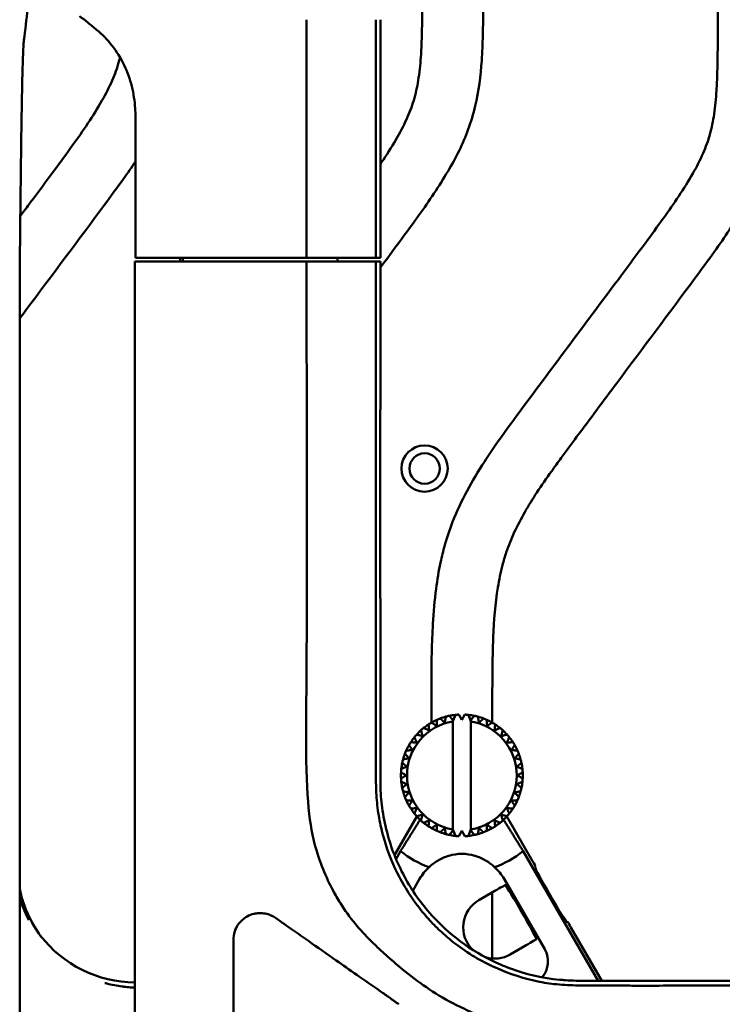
# Model space of a CAD drawing. Header units: millimetres. Extents: x 0 to 4686, y -120 to 1682.
# Tile 105 of 256: x 244 to 302, y 1247 to 1328. Entities that reach past the tile are written whole.
import ezdxf

# ---------------------------------------------------------------- set-up
doc = ezdxf.new("R2010")
doc.units = ezdxf.units.MM
doc.header["$LTSCALE"] = 2
doc.layers.add('Sichtbar (ISO)', color=7, linetype='Continuous', lineweight=50)

msp = doc.modelspace()

# ---------------------------------------------------------------- linework, layer by layer
at = {"layer": 'Sichtbar (ISO)'}
for p, q in [((301.4212, 1395.7721), (301.4212, 1327.9221)), ((267.6806, 1308.6472), (267.6806, 1328.1986)), ((273.3627, 1308.6472), (273.3627, 1328.1986)), ((273.736, 1328.1987), (273.736, 1308.6471)), ((253.6312, 1308.6471), (253.6312, 1320.2408)), ((253.5872, 1308.3471), (253.5862, 1308.3471)), ((253.5862, 1308.3471), (253.5862, 1164.9471)), ((254.1045, 1308.3471), (253.5872, 1308.3471)), ((253.6312, 1308.6471), (254.0204, 1308.6471)), ((255.7179, 1308.6471), (254.0204, 1308.6471)), ((254.1045, 1308.3471), (255.7857, 1308.3471)), ((267.6806, 1308.6472), (255.7179, 1308.6472)), ((255.7179, 1308.6471), (256.6322, 1308.6471)), ((256.793, 1308.6471), (256.6322, 1308.6471)), ((256.793, 1308.6471), (257.2932, 1308.6471)), ((257.2932, 1308.6471), (257.2932, 1308.3471)), ((257.5112, 1308.6471), (257.2932, 1308.6471)), ((257.5112, 1308.3471), (257.5112, 1308.6471)), ((273.3627, 1308.3471), (267.6783, 1308.3471)), ((267.6806, 1308.6472), (273.3627, 1308.6472)), ((270.214, 1308.6471), (269.9632, 1308.6471)), ((270.214, 1308.6471), (270.214, 1308.3471)), ((270.804, 1308.6471), (270.7146, 1308.6471)), ((273.3627, 1308.6471), (272.4799, 1308.6471)), ((273.3627, 1308.6472), (273.736, 1308.6471)), ((273.7361, 1308.3471), (273.3627, 1308.3471)), ((244.133, 1168.873), (244.133, 1304.4212)), ((277.9212, 1271.7598), (277.9212, 1270.4772)), ((279.1159, 1270.9737), (279.1159, 1270.9737)), ((279.7078, 1270.6517), (279.887, 1271.1185)), ((279.887, 1271.1185), (279.887, 1271.1185)), ((280.1713, 1271.1408), (280.4213, 1270.7078)), ((280.4213, 1270.7078), (280.6713, 1271.1408)), ((280.6713, 1271.1408), (280.6712, 1271.1409)), ((280.9556, 1271.1185), (281.1347, 1270.6517)), ((281.4494, 1271.0403), (281.4494, 1271.0403)), ((282.9212, 1270.4773), (282.9212, 1271.7598)), ((277.6883, 1270.3341), (277.6882, 1270.3341)), ((278.3769, 1270.7101), (278.3769, 1270.7101)), ((279.6713, 1270.6968), (279.7078, 1270.6517)), ((279.6713, 1261.71), (279.6713, 1270.5842)), ((281.1347, 1270.6517), (281.1713, 1270.6968)), ((281.1713, 1270.6968), (281.1713, 1261.5974)), ((281.1713, 1270.6968), (281.1713, 1270.6968)), ((281.1713, 1261.71), (281.1713, 1270.5842)), ((282.2022, 1270.8192), (282.2022, 1270.8192)), ((282.9112, 1270.4831), (282.9111, 1270.4831)), ((277.067, 1269.855), (277.0669, 1269.855)), ((283.5588, 1270.0402), (283.5587, 1270.0402)), ((284.1292, 1269.5014), (284.1291, 1269.5014)), ((276.0853, 1268.637), (276.0853, 1268.637)), ((276.5282, 1269.2846), (276.5282, 1269.2846)), ((284.6083, 1268.8801), (284.6082, 1268.8801)), ((275.7492, 1267.928), (275.7492, 1267.928)), ((275.5281, 1267.1752), (275.5281, 1267.1752)), ((275.5947, 1267.4525), (275.5947, 1267.4525)), ((276.0837, 1267.5564), (276.0838, 1267.5564)), ((275.4276, 1266.3971), (275.4275, 1266.3971)), ((275.4499, 1266.6814), (275.4499, 1266.6814)), ((275.8605, 1266.1471), (275.8606, 1266.1471)), ((275.9167, 1266.8606), (275.9167, 1266.8606)), ((275.4275, 1265.8971), (275.4276, 1265.8971)), ((275.4499, 1265.6128), (275.4499, 1265.6128)), ((275.9167, 1265.4336), (275.9167, 1265.4336)), ((275.5281, 1265.119), (275.5281, 1265.119)), ((275.5947, 1264.8417), (275.5947, 1264.8417)), ((276.0837, 1264.7378), (276.0838, 1264.7378)), ((275.7492, 1264.3662), (275.7492, 1264.3662)), ((276.0853, 1263.6572), (276.0853, 1263.6572)), ((276.5282, 1263.0096), (276.5282, 1263.0096)), ((276.7289, 1262.7756), (274.8923, 1259.5945)), ((277.0669, 1262.4392), (277.067, 1262.4392)), ((283.5587, 1262.254), (283.5588, 1262.254)), ((286.2328, 1259.105), (284.1136, 1262.7756)), ((284.1291, 1262.7928), (284.1292, 1262.7928)), ((277.6882, 1261.9601), (277.6883, 1261.9601)), ((278.3769, 1261.5841), (278.3769, 1261.5841)), ((279.1159, 1261.3205), (279.1159, 1261.3205)), ((279.7078, 1261.6425), (279.6713, 1261.5974)), ((279.887, 1261.1757), (279.7078, 1261.6425)), ((280.4213, 1261.5864), (280.1713, 1261.1534)), ((280.6713, 1261.1534), (280.4213, 1261.5864)), ((281.1347, 1261.6425), (280.9556, 1261.1757)), ((281.1713, 1261.5974), (281.1347, 1261.6425)), ((281.1713, 1261.5974), (281.1713, 1261.5974)), ((281.4494, 1261.2539), (281.4494, 1261.2539)), ((282.2022, 1261.475), (282.2022, 1261.475)), ((282.9111, 1261.8111), (282.9112, 1261.8111)), ((279.887, 1261.1757), (279.887, 1261.1757)), ((280.6712, 1261.1534), (280.6713, 1261.1534)), ((275.0169, 1259.2865), (275.3878, 1259.929)), ((285.4546, 1259.929), (291.6058, 1249.2749)), ((286.4681, 1258.6638), (286.4487, 1258.5914)), ((276.9571, 1257.6471), (276.3945, 1256.6726)), ((287.2231, 1251.866), (283.8853, 1257.6471)), ((283.129, 1256.6627), (281.8194, 1255.9066)), ((282.9212, 1251.1043), (282.9212, 1256.5427)), ((289.1084, 1254.0907), (289.0359, 1254.1101)), ((291.908, 1249.2753), (289.3728, 1253.6663)), ((261.6713, 1236.6471), (261.6713, 1252.6367)), ((284.3962, 1251.4434), (285.7058, 1252.1995)), ((291.8282, 1248.8897), (291.8291, 1248.8882)), ((291.8526, 1248.8881), (291.8535, 1248.8896))]:
    msp.add_line(p, q, dxfattribs=at)
for radius in [1.9, 1.25]:
    msp.add_circle((277.3662, 1291.3421), radius, dxfattribs=at)
for centre, radius, start, end in [((280.4212, 1266.1471), 5, 105.13402, 110.865985), ((280.4213, 1266.1471), 5, 101.865977, 105.134014), ((280.4212, 1266.1471), 5, 96.134019, 101.865984), ((280.4213, 1266.1471), 5, 92.865984, 96.134016), ((280.4213, 1266.1471), 5, 83.865984, 87.134016), ((280.4212, 1266.1471), 5, 78.134018, 83.865983), ((280.4213, 1266.1471), 5, 74.865978, 78.134012), ((280.4212, 1266.1471), 5, 69.134018, 74.865982), ((280.4213, 1266.1471), 4.5, 99.594068, 260.405932), ((280.4212, 1266.1471), 5, 123.134021, 128.865986), ((280.4213, 1266.1471), 5, 119.865978, 123.134014), ((280.4212, 1266.1471), 5, 114.13402, 119.865985), ((280.4213, 1266.1471), 5, 110.865978, 114.134014), ((280.4213, 1266.1471), 4.5, 279.594068, 80.405932), ((280.4213, 1266.1471), 5, 65.865978, 69.134014), ((280.4212, 1266.1471), 5, 60.134017, 65.86519), ((280.4213, 1266.1471), 5, 56.865978, 60.134014), ((280.4212, 1266.1471), 5, 51.134017, 56.865185), ((280.4213, 1266.1471), 5, 137.865978, 141.134014), ((280.4212, 1266.1471), 5, 132.134022, 137.865987), ((280.4213, 1266.1471), 5, 128.865978, 132.134014), ((280.4213, 1266.1471), 5, 47.865978, 51.134014), ((280.4212, 1266.1471), 5, 42.134017, 47.8652), ((280.4213, 1266.1471), 5, 38.865978, 42.134014), ((280.4212, 1266.1471), 5, 150.134023, 155.865988), ((280.4213, 1266.1471), 5, 146.865978, 150.134014), ((280.4212, 1266.1471), 5, 141.134023, 146.865987), ((280.4212, 1266.1471), 5, 33.134017, 38.865235), ((280.4213, 1266.1471), 5, 29.865978, 33.134014), ((280.4212, 1266.1471), 5, 24.134017, 29.865287), ((280.4212, 1266.1471), 5, 159.134024, 164.865989), ((280.4213, 1266.1471), 5, 155.865978, 159.134014), ((280.4213, 1266.1471), 5, 20.865978, 24.134014), ((280.4212, 1266.1471), 5, 15.134133, 20.865357), ((280.4212, 1266.1471), 5, 168.134025, 173.865989), ((280.4213, 1266.1471), 5, 164.865978, 168.134014), ((280.4213, 1266.1471), 5, 11.865978, 15.134014), ((280.4212, 1266.1471), 5, 6.134255, 11.865443), ((280.4212, 1266.1471), 5, 177.134025, 182.86599), ((280.4213, 1266.1471), 5, 173.865978, 177.134014), ((280.4213, 1266.1471), 5, 2.865978, 6.134014), ((280.4212, 1266.1471), 5, 357.134371, 2.865541), ((280.4213, 1266.1471), 5, 182.865978, 186.134014), ((280.4212, 1266.1471), 5, 186.134026, 191.86599), ((280.4212, 1266.1471), 5, 348.134479, 353.865651), ((280.4213, 1266.1471), 5, 353.865978, 357.134014), ((280.4213, 1266.1471), 5, 191.865978, 195.134014), ((280.4212, 1266.1471), 5, 195.134026, 200.865991), ((280.4212, 1266.1471), 5, 339.134575, 344.865769), ((280.4213, 1266.1471), 5, 344.865978, 348.134014), ((280.4213, 1266.1471), 5, 200.865978, 204.134014), ((280.4212, 1266.1471), 5, 204.134026, 209.865991), ((280.4212, 1266.1471), 5, 330.134658, 335.865892), ((280.4213, 1266.1471), 5, 335.865978, 339.134014), ((280.4213, 1266.1471), 5, 209.865978, 213.134014), ((280.4212, 1266.1471), 5, 213.134026, 218.865991), ((280.4213, 1266.1471), 5, 218.865978, 222.134014), ((280.4213, 1266.1471), 5, 317.865978, 321.134014), ((280.4212, 1266.1471), 5, 321.134725, 326.865985), ((280.4213, 1266.1471), 5, 326.865978, 330.134014), ((280.4212, 1266.1471), 5, 222.134027, 227.865991), ((280.4213, 1266.1471), 5, 227.865978, 231.134014), ((280.4212, 1266.1471), 5, 231.134026, 236.865991), ((280.4212, 1266.1471), 5, 303.134804, 308.865987), ((280.4213, 1266.1471), 5, 308.865978, 312.134014), ((280.4212, 1266.1471), 5, 312.134774, 317.865986), ((280.4213, 1266.1471), 5, 236.865978, 240.134014), ((280.4212, 1266.1471), 5, 240.134026, 245.865991), ((280.4213, 1266.1471), 5, 245.865978, 249.134014), ((280.4212, 1266.1471), 5, 249.134026, 254.86599), ((280.4213, 1266.1471), 5, 254.865978, 258.134012), ((280.4212, 1266.1471), 5, 258.134026, 263.86599), ((280.4212, 1266.1471), 5, 276.134025, 281.865989), ((280.4213, 1266.1471), 5, 281.865977, 285.134014), ((280.4212, 1266.1471), 5, 285.134807, 290.865988), ((280.4213, 1266.1471), 5, 290.865978, 294.134014), ((280.4212, 1266.1471), 5, 294.134816, 299.865987), ((280.4213, 1266.1471), 5, 299.865978, 303.134014), ((280.4213, 1266.1471), 5, 263.865984, 267.134016), ((280.4213, 1266.1471), 5, 272.865984, 276.134016), ((280.4212, 1266.1471), 8, 231.010701, 250.384093), ((280.4212, 1266.1471), 8, 289.615907, 308.989296), ((280.4212, 1255.6471), 4, 132.177235, 150), ((280.4212, 1255.6471), 4, 30, 47.822765)]:
    msp.add_arc(centre, radius, start, end, dxfattribs=at)
for centre, major_axis, ratio, start_param, end_param in [((-1117.1867, -952.5333), (-1649.0804, -11923.2725), 0.0879508, 1.7752715, 1.775711), ((244.4984, 1312.601), (0.1941, 15.408), 0.0200959, 1.5740818, 2.1306903), ((282.436, 1272.2561), (-2.3496, -2.9004), 0.0003733, 5.145238, 5.2802775), ((278.4066, 1260.0381), (-2.3497, -2.9004), 0.0003753, 2.003647, 2.1386864), ((286.2177, 1259.0962), (-0.25, 0.433), 0.0349216, 3.1764967, 4.7123885), ((287.745, 1256.3523), (-1.2944, 2.242), 0.0349216, 0.0347086, 3.1068297), ((283.1464, 1256.6324), (-0.866, -0.5), 0.0349203, 3.1764984, 4.7123881), ((285.2419, 1254.9071), (1.2944, -2.242), 0.0349199, 0.171774, 2.9698212), ((283.1076, 1253.6749), (2.233, 1.2892), 0.9993908, 1.5706953, 3.4188062), ((289.3577, 1253.6576), (-0.25, 0.433), 0.0349216, 4.7123885, 6.2482789), ((253.714, 1259.1357), (-6.005, 8.0081), 0.9990488, 1.588817, 2.4849468), ((285.6883, 1252.2297), (0.866, 0.5), 0.0349213, 4.7123864, 6.2482796), ((285.4879, 1250.869), (1.7363, -1.0024), 0.99757, 6.1008631, 7.3293684), ((283.1076, 1253.6749), (2.233, 1.2892), 0.9993908, 3.8970497, 4.7124675)]:
    msp.add_ellipse(centre, major_axis=major_axis, ratio=ratio, start_param=start_param, end_param=end_param, dxfattribs=at)
for points, knots in [([(273.736, 1316.3433), (273.817, 1316.4628), (273.8975, 1316.5826), (273.9775, 1316.7028), (274.383, 1317.3125), (274.7736, 1317.9321), (275.1359, 1318.5684), (275.4419, 1319.1058), (275.7276, 1319.6551), (275.974, 1320.2219), (276.193, 1320.7256), (276.3809, 1321.243), (276.529, 1321.7714), (276.6811, 1322.3138), (276.7913, 1322.8678), (276.8745, 1323.4251), (276.971, 1324.0713), (277.0313, 1324.722), (277.0717, 1325.3739), (277.1011, 1325.8463), (277.12, 1326.3192), (277.1339, 1326.7923), (277.174, 1328.1645), (277.1712, 1329.5374), (277.1712, 1330.9102)], [0.75637567, 0.75637567, 0.75637567, 0.75637567, 0.76325735, 0.76325735, 0.76325735, 0.79816303, 0.79816303, 0.79816303, 0.82764389, 0.82764389, 0.82764389, 0.85383785, 0.85383785, 0.85383785, 0.88072483, 0.88072483, 0.88072483, 0.91189687, 0.91189687, 0.91189687, 0.93448276, 0.93448276, 0.93448276, 1, 1, 1, 1]), ([(282.1712, 1330.9102), (282.1712, 1329.575), (282.1741, 1328.2393), (282.14, 1326.9047), (282.1225, 1326.2177), (282.0952, 1325.5309), (282.0478, 1324.845), (281.9611, 1323.5896), (281.807, 1322.3371), (281.5185, 1321.1122), (281.3658, 1320.4637), (281.1754, 1319.823), (280.9463, 1319.1973), (280.5086, 1318.0018), (279.9298, 1316.8614), (279.285, 1315.762), (278.5549, 1314.5171), (277.7402, 1313.3248), (276.9008, 1312.1505), (276.3842, 1311.4278), (275.8582, 1310.7119), (275.3307, 1309.9971), (274.8005, 1309.2787), (274.2688, 1308.5613), (273.7361, 1307.8447)], [0, 0, 0, 0, 0.06372563, 0.06372563, 0.06372563, 0.09653278, 0.09653278, 0.09653278, 0.15657597, 0.15657597, 0.15657597, 0.18836361, 0.18836361, 0.18836361, 0.24911139, 0.24911139, 0.24911139, 0.31790072, 0.31790072, 0.31790072, 0.36023964, 0.36023964, 0.36023964, 0.40279628, 0.40279628, 0.40279628, 0.40279628]), ([(249.0483, 1328.4933), (249.2701, 1328.3215), (249.4971, 1328.1413), (249.9643, 1327.7645), (250.2058, 1327.5667), (250.4486, 1327.3653)], [-0.20005392, -0.20005392, -0.20005392, -0.20005392, -0.10206816, -0.10206816, -0.00001245, -0.00001245, -0.00001245, -0.00001245]), ([(277.9212, 1271.7598), (277.9212, 1273.2705), (277.9188, 1274.7813), (277.9544, 1276.2916), (277.9724, 1277.0557), (278.0001, 1277.8196), (278.0441, 1278.5827), (278.0997, 1279.5474), (278.1814, 1280.5108), (278.3067, 1281.4689), (278.4018, 1282.195), (278.5219, 1282.9181), (278.675, 1283.6343), (278.7759, 1284.1066), (278.8911, 1284.5758), (279.0224, 1285.0406), (279.2054, 1285.6885), (279.4197, 1286.3276), (279.664, 1286.955), (280.0044, 1287.8296), (280.403, 1288.6813), (280.8453, 1289.5094), (281.2828, 1290.3285), (281.763, 1291.1244), (282.2685, 1291.9037), (282.5596, 1292.3524), (282.859, 1292.7956), (283.164, 1293.2349), (283.8249, 1294.1869), (284.5119, 1295.1206), (285.2008, 1296.0528), (287.9607, 1299.7881), (290.7506, 1303.5008), (293.5244, 1307.2258), (294.17, 1308.0928), (294.8147, 1308.9605), (295.4569, 1309.83), (295.967, 1310.5207), (296.4755, 1311.2125), (296.9756, 1311.9105), (297.4019, 1312.5057), (297.8221, 1313.1053), (298.2275, 1313.7148), (298.633, 1314.3245), (299.0236, 1314.944), (299.3859, 1315.5803), (299.6919, 1316.1177), (299.9776, 1316.6671), (300.224, 1317.2339), (300.443, 1317.7375), (300.6309, 1318.255), (300.779, 1318.7834), (300.9311, 1319.3258), (301.0413, 1319.8797), (301.1245, 1320.4371), (301.221, 1321.0832), (301.2813, 1321.734), (301.3217, 1322.3859), (301.3511, 1322.8582), (301.37, 1323.3312), (301.3839, 1323.8042), (301.424, 1325.1764), (301.4212, 1326.5494), (301.4212, 1327.9221)], [0, 0, 0, 0, 0.0720994, 0.0720994, 0.0720994, 0.1085789, 0.1085789, 0.1085789, 0.1546935, 0.1546935, 0.1546935, 0.1896425, 0.1896425, 0.1896425, 0.2126861, 0.2126861, 0.2126861, 0.2448059, 0.2448059, 0.2448059, 0.2895737, 0.2895737, 0.2895737, 0.3338527, 0.3338527, 0.3338527, 0.3593459, 0.3593459, 0.3593459, 0.4145875, 0.4145875, 0.4145875, 0.6359245, 0.6359245, 0.6359245, 0.6874428, 0.6874428, 0.6874428, 0.7283652, 0.7283652, 0.7283652, 0.7632574, 0.7632574, 0.7632574, 0.798163, 0.798163, 0.798163, 0.8276439, 0.8276439, 0.8276439, 0.8538379, 0.8538379, 0.8538379, 0.8807248, 0.8807248, 0.8807248, 0.9118969, 0.9118969, 0.9118969, 0.9344828, 0.9344828, 0.9344828, 1, 1, 1, 1]), ([(306.4212, 1327.9221), (306.4212, 1326.5869), (306.4241, 1325.2513), (306.39, 1323.9167), (306.3725, 1323.2296), (306.3452, 1322.5429), (306.2978, 1321.8569), (306.2111, 1320.6016), (306.057, 1319.349), (305.7685, 1318.1241), (305.6158, 1317.4756), (305.4254, 1316.8349), (305.1963, 1316.2093), (304.7586, 1315.0137), (304.1798, 1313.8733), (303.535, 1312.7739), (302.8049, 1311.529), (301.9902, 1310.3367), (301.1508, 1309.1625), (300.6342, 1308.4398), (300.1082, 1307.7239), (299.5807, 1307.0091), (297.4473, 1304.1181), (295.2892, 1301.245), (293.1405, 1298.3652), (292.0394, 1296.8894), (290.9408, 1295.4119), (289.8437, 1293.9333), (289.4214, 1293.364), (288.9993, 1292.7946), (288.5809, 1292.2224), (288.3109, 1291.8531), (288.0424, 1291.4827), (287.777, 1291.1103), (287.3679, 1290.5365), (286.9658, 1289.958), (286.5787, 1289.369), (285.8908, 1288.3222), (285.2502, 1287.2423), (284.7275, 1286.1048), (284.4807, 1285.5677), (284.2601, 1285.0178), (284.0717, 1284.4578), (283.9555, 1284.1125), (283.8515, 1283.7634), (283.7592, 1283.411), (283.6015, 1282.8094), (283.4779, 1282.1986), (283.3784, 1281.5845), (283.1593, 1280.2325), (283.0572, 1278.8651), (282.9989, 1277.4968), (282.9174, 1275.5855), (282.9212, 1273.6725), (282.9212, 1271.7598)], [0, 0, 0, 0, 0.0637256, 0.0637256, 0.0637256, 0.0965328, 0.0965328, 0.0965328, 0.156576, 0.156576, 0.156576, 0.1883636, 0.1883636, 0.1883636, 0.2491114, 0.2491114, 0.2491114, 0.3179007, 0.3179007, 0.3179007, 0.3602396, 0.3602396, 0.3602396, 0.5314832, 0.5314832, 0.5314832, 0.6192341, 0.6192341, 0.6192341, 0.6530146, 0.6530146, 0.6530146, 0.674815, 0.674815, 0.674815, 0.7084074, 0.7084074, 0.7084074, 0.7681072, 0.7681072, 0.7681072, 0.7962982, 0.7962982, 0.7962982, 0.8136828, 0.8136828, 0.8136828, 0.8433644, 0.8433644, 0.8433644, 0.9087128, 0.9087128, 0.9087128, 1, 1, 1, 1]), ([(250.4486, 1327.3652), (250.9062, 1326.9854), (251.3277, 1326.5561), (252.0902, 1325.5886), (252.4255, 1325.0529), (252.9714, 1323.9162), (253.1811, 1323.3305), (253.4813, 1322.1275), (253.5722, 1321.5219), (253.6098, 1320.9119)], [0.0000059, 0.0000059, 0.0000059, 0.0000059, 0.19239863, 0.19239863, 0.38909384, 0.38909384, 0.57758554, 0.57758554, 0.7611064, 0.7611064, 0.7611064, 0.7611064]), ([(244.4801, 1326.5103), (244.4653, 1326.3868), (244.4511, 1326.1986), (244.4238, 1325.715), (244.4111, 1325.4245), (244.3741, 1324.4164), (244.3523, 1323.5761), (244.2931, 1320.7844), (244.2613, 1318.4704), (244.217, 1314.9321), (244.2025, 1313.6958), (244.1881, 1312.5544)], [-1.7198184, -1.7198184, -1.7198184, -1.7198184, -1.5559403, -1.5559403, -1.3951403, -1.3951403, -1.064947, -1.064947, -0.3796289, -0.3796289, -0.0000156, -0.0000156, -0.0000156, -0.0000156]), ([(244.1823, 1312.0719), (244.4631, 1312.4485), (244.7438, 1312.8251), (245.0244, 1313.2019), (245.67, 1314.0689), (246.3147, 1314.9366), (246.9569, 1315.8061), (247.467, 1316.4968), (247.9755, 1317.1886), (248.4756, 1317.8866), (248.9019, 1318.4818), (249.3221, 1319.0814), (249.7275, 1319.6909), (250.133, 1320.3006), (250.5236, 1320.9201), (250.8859, 1321.5564), (251.1919, 1322.0938), (251.4776, 1322.6432), (251.724, 1323.21), (251.943, 1323.7136), (252.1309, 1324.2311), (252.279, 1324.7595), (252.311, 1324.8733), (252.3411, 1324.9877), (252.3694, 1325.1025)], [0.48635255, 0.48635255, 0.48635255, 0.48635255, 0.5161072, 0.5161072, 0.5161072, 0.58458017, 0.58458017, 0.58458017, 0.63897012, 0.63897012, 0.63897012, 0.6853453, 0.6853453, 0.6853453, 0.73173844, 0.73173844, 0.73173844, 0.77092146, 0.77092146, 0.77092146, 0.80573587, 0.80573587, 0.80573587, 0.81323742, 0.81323742, 0.81323742, 0.81323742]), ([(253.6312, 1316.542), (253.3107, 1316.07), (252.9827, 1315.6029), (252.6508, 1315.1386), (252.1342, 1314.4158), (251.6082, 1313.7), (251.0807, 1312.9852), (248.9473, 1310.0942), (246.7892, 1307.2211), (244.6405, 1304.3413), (244.4713, 1304.1145), (244.3021, 1303.8876), (244.133, 1303.6608)], [0.34245551, 0.34245551, 0.34245551, 0.34245551, 0.37449686, 0.37449686, 0.37449686, 0.42437341, 0.42437341, 0.42437341, 0.62610366, 0.62610366, 0.62610366, 0.64199053, 0.64199053, 0.64199053, 0.64199053]), ([(267.6783, 1308.3471), (265.632, 1308.3471), (262.9306, 1308.3471), (259.2474, 1308.3471), (258.1788, 1308.3471), (257.0275, 1308.3471), (255.7857, 1308.3471)], [0, 0, 0, 0, 0.7751176, 0.7751176, 0.7751176, 1, 1, 1, 1]), ([(267.6783, 1308.3471), (267.6814, 1301.1407), (267.694, 1294.1321), (267.6927, 1285.2816), (267.6915, 1281.1704), (267.6843, 1273.2399), (267.6393, 1272.5072), (267.6303, 1264.7091), (267.8392, 1262.4483), (268.3369, 1260.5359)], [-1.2359795, -1.2359795, -1.2359795, -1.2359795, -0.9290334, -0.9290334, -0.8646793, -0.8646793, -0.5958769, -0.5958769, -0.000001, -0.000001, -0.000001, -0.000001]), ([(272.4799, 1308.6471), (272.2146, 1308.6471), (271.9351, 1308.6471), (271.6392, 1308.6471), (271.3745, 1308.6471), (271.0966, 1308.6471), (270.804, 1308.6471)], [0.00005416, 0.00005416, 0.00005416, 0.00005416, 0.52784411, 0.52784411, 0.52784411, 0.9999706, 0.9999706, 0.9999706, 0.9999706]), ([(273.3904, 1264.9249), (273.3874, 1264.9716), (273.3803, 1265.1994), (273.371, 1265.787), (273.3684, 1266.0056), (273.3629, 1266.6517), (273.3619, 1267.0806), (273.3632, 1268.2897), (273.3672, 1268.8161), (273.372, 1271.8627), (273.3696, 1273.3416), (273.3646, 1275.9512), (273.3557, 1278.8646), (273.3526, 1292.4361), (273.362, 1300.8305), (273.3627, 1308.3471)], [0.000406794, 0.000406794, 0.000406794, 0.000406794, 0.00962017, 0.00962017, 0.01498169, 0.01498169, 0.025628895, 0.025628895, 0.044029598, 0.044029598, 0.068372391, 0.068372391, 0.075889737, 0.075889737, 0.083187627, 0.083187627, 0.083187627, 0.083187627]), ([(273.7361, 1308.3471), (273.7359, 1301.0825), (273.7265, 1293.291), (273.7278, 1284.5547), (273.7287, 1282.7848), (273.7341, 1277.2616), (273.7406, 1275.3232), (273.7437, 1271.7526), (273.743, 1270.4266), (273.7351, 1268.4341), (273.7313, 1267.7786), (273.7328, 1266.0329), (273.745, 1265.2487), (273.7484, 1265.1372)], [-0.22108515, -0.22108515, -0.22108515, -0.22108515, -0.13399609, -0.13399609, -0.1119759, -0.1119759, -0.06504866, -0.06504866, -0.03742191, -0.03742191, -0.02346418, -0.02346418, -0.00060911, -0.00060911, -0.00060911, -0.00060911]), ([(273.3904, 1264.9249), (273.4106, 1264.3757), (273.4545, 1263.8407), (273.6073, 1262.7236), (273.7118, 1262.1751), (273.8414, 1261.6357)], [-0.34091148, -0.34091148, -0.34091148, -0.34091148, -0.16790617, -0.16790617, -0.00036577, -0.00036577, -0.00036577, -0.00036577]), ([(273.7485, 1265.1331), (273.7609, 1264.5033), (273.8193, 1263.8751), (274.0172, 1262.577), (274.1639, 1261.9066), (274.3439, 1261.2477)], [-0.39541947, -0.39541947, -0.39541947, -0.39541947, -0.20639974, -0.20639974, -0.00051991, -0.00051991, -0.00051991, -0.00051991]), ([(274.0054, 1261.0218), (273.9731, 1261.124), (273.9453, 1261.2269), (273.892, 1261.4317), (273.8664, 1261.5337), (273.8414, 1261.6357)], [-0.064390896, -0.064390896, -0.064390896, -0.064390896, -0.032156, -0.032156, -0.000387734, -0.000387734, -0.000387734, -0.000387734]), ([(268.3369, 1260.5359), (268.7182, 1259.0715), (269.2968, 1257.7284), (270.0379, 1256.3345), (270.2399, 1255.9855), (270.8213, 1255.0621), (271.215, 1254.5139), (272.0668, 1253.4789), (272.5017, 1253.0081), (272.962, 1252.5533)], [-0.90652231, -0.90652231, -0.90652231, -0.90652231, -0.54004111, -0.54004111, -0.41210824, -0.41210824, -0.19663559, -0.19663559, -0.000001, -0.000001, -0.000001, -0.000001]), ([(277.1719, 1254.9559), (276.8096, 1255.3995), (276.4715, 1255.8589), (275.8433, 1256.8096), (275.555, 1257.2989), (274.8397, 1258.6658), (274.3765, 1259.7295), (274.0054, 1261.0218)], [0.00003902, 0.00003902, 0.00003902, 0.00003902, 0.17379132, 0.17379132, 0.34837969, 0.34837969, 0.65060009, 0.65060009, 0.65060009, 0.65060009]), ([(274.3429, 1261.2451), (274.3425, 1261.2434), (274.3429, 1261.2421), (274.6914, 1259.9796), (275.1887, 1258.7622), (276.4564, 1256.4835), (277.2256, 1255.4226), (278.1184, 1254.4717)], [-0.78855568, -0.78855568, -0.78855568, -0.78855568, -0.78815258, -0.78815258, -0.39357671, -0.39357671, -0.00001151, -0.00001151, -0.00001151, -0.00001151]), ([(283.107, 1258.6114), (282.8868, 1258.8231), (282.6394, 1259.0124), (282.1211, 1259.3166), (281.8174, 1259.4552), (281.1474, 1259.648), (280.7794, 1259.7014), (280.0631, 1259.7014), (279.6951, 1259.648), (279.0251, 1259.4552), (278.7214, 1259.3166), (278.2031, 1259.0124), (277.9557, 1258.8231), (277.7355, 1258.6114)], [-0.87510806, -0.87510806, -0.87510806, -0.87510806, -0.76040998, -0.76040998, -0.65296927, -0.65296927, -0.54552857, -0.54552857, -0.43808787, -0.43808787, -0.33064717, -0.33064717, -0.21594909, -0.21594909, -0.21594909, -0.21594909]), ([(244.133, 1256.8189), (244.2032, 1256.4822), (244.2908, 1256.1496), (244.6969, 1254.8761), (245.1459, 1253.9662), (245.7824, 1253.0484), (245.8547, 1252.9481), (245.9288, 1252.8492)], [0.19919943, 0.19919943, 0.19919943, 0.19919943, 0.30183883, 0.30183883, 0.60033921, 0.60033921, 0.63748602, 0.63748602, 0.63748602, 0.63748602]), ([(244.133, 1256.168), (244.1801, 1255.9944), (244.2315, 1255.8245), (244.2867, 1255.6579), (244.294, 1255.6358), (244.3013, 1255.6139), (244.3087, 1255.592), (244.3842, 1255.3691), (244.4672, 1255.1524), (244.5569, 1254.9412), (244.6554, 1254.7093), (244.7621, 1254.4839), (244.8759, 1254.2646)], [0.0601623, 0.0601623, 0.0601623, 0.0601623, 0.09535193, 0.09535193, 0.09535193, 0.1, 0.1, 0.1, 0.14728875, 0.14728875, 0.14728875, 0.19921383, 0.19921383, 0.19921383, 0.19921383]), ([(265.1331, 1254.4389), (265.0214, 1254.5171), (264.9036, 1254.584), (264.6632, 1254.6933), (264.541, 1254.7362), (264.2481, 1254.8112), (264.076, 1254.834), (263.8819, 1254.8369), (263.8601, 1254.8369), (263.8168, 1254.8363), (263.7952, 1254.8356), (263.7303, 1254.8328), (263.6869, 1254.8296), (263.5527, 1254.8157), (263.4622, 1254.8006), (263.1745, 1254.7337), (262.982, 1254.6598), (262.5424, 1254.4139), (262.3088, 1254.2147), (261.9286, 1253.7178), (261.8312, 1253.4771), (261.7084, 1253.0999), (261.6713, 1252.8694), (261.6713, 1252.6367)], [0.000001, 0.000001, 0.000001, 0.000001, 0.04354204, 0.04354204, 0.08574544, 0.08574544, 0.14261348, 0.14261348, 0.14977729, 0.14977729, 0.15690379, 0.15690379, 0.17122033, 0.17122033, 0.20139465, 0.20139465, 0.2683304, 0.2683304, 0.36378704, 0.36378704, 0.46292002, 0.46292002, 0.59864246, 0.59864246, 0.59864246, 0.59864246]), ([(277.7783, 1254.2509), (277.6761, 1254.365), (277.5747, 1254.4795), (277.3721, 1254.7141), (277.2712, 1254.8344), (277.1719, 1254.9559)], [0, 0, 0, 0, 0.04629798, 0.04629798, 0.093904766, 0.093904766, 0.093904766, 0.093904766]), ([(275.2583, 1247.3492), (275.0018, 1247.5287), (274.7483, 1247.7062), (274.2394, 1248.066), (273.9804, 1248.2505), (273.0445, 1248.9076), (272.4203, 1249.3325), (271.232, 1250.1622), (270.6569, 1250.569), (269.3605, 1251.4809), (268.574, 1252.03), (267.3942, 1252.8556), (266.957, 1253.1615), (266.0622, 1253.7881), (265.594, 1254.1162), (265.1331, 1254.4389)], [-1.2511022, -1.2511022, -1.2511022, -1.2511022, -1.1629898, -1.1629898, -1.070336, -1.070336, -0.8394522, -0.8394522, -0.632689, -0.632689, -0.3464072, -0.3464072, -0.1795613, -0.1795613, -0.000001, -0.000001, -0.000001, -0.000001]), ([(277.7783, 1254.2509), (278.0922, 1253.9074), (278.4213, 1253.5767), (279.1263, 1252.9286), (279.503, 1252.6132), (279.8937, 1252.3149)], [-0.28873659, -0.28873659, -0.28873659, -0.28873659, -0.14788743, -0.14788743, -0.00007528, -0.00007528, -0.00007528, -0.00007528]), ([(278.1184, 1254.4717), (278.8865, 1253.6543), (279.7384, 1252.9133), (281.5777, 1251.6139), (282.5636, 1251.0569), (283.8956, 1250.4804), (284.1953, 1250.3614), (285.7603, 1249.7951), (287.0799, 1249.5001), (288.5916, 1249.3544), (288.7587, 1249.341), (289.5122, 1249.2904), (290.1005, 1249.2784), (291.2766, 1249.272), (291.8669, 1249.2777), (292.4536, 1249.2739)], [-1.5707027, -1.5707027, -1.5707027, -1.5707027, -1.2346347, -1.2346347, -0.898061, -0.898061, -0.8018269, -0.8018269, -0.4018774, -0.4018774, -0.3518587, -0.3518587, -0.1760242, -0.1760242, 0, 0, 0, 0]), ([(272.962, 1252.5533), (273.2372, 1252.2812), (273.5107, 1252.0184), (274.0559, 1251.5143), (274.3068, 1251.2904), (275.1998, 1250.5081), (275.8383, 1249.9736), (276.5093, 1249.4654)], [-0.47394561, -0.47394561, -0.47394561, -0.47394561, -0.35731103, -0.35731103, -0.25323034, -0.25323034, -0.000001, -0.000001, -0.000001, -0.000001]), ([(279.8937, 1252.3149), (280.4004, 1251.9284), (280.9303, 1251.5709), (282.029, 1250.9176), (282.5974, 1250.6221), (284.3314, 1249.841), (285.5581, 1249.4426), (286.8038, 1249.1965)], [-0.76741995, -0.76741995, -0.76741995, -0.76741995, -0.57447585, -0.57447585, -0.3813972, -0.3813972, -0.00048745, -0.00048745, -0.00048745, -0.00048745]), ([(276.5093, 1249.4654), (277.1653, 1248.9686), (277.8391, 1248.51), (279.2977, 1247.6291), (280.078, 1247.2176), (282.2005, 1246.2511), (283.5896, 1245.7719), (285.0064, 1245.4435)], [-0.94781253, -0.94781253, -0.94781253, -0.94781253, -0.70082161, -0.70082161, -0.43630371, -0.43630371, -0.000001, -0.000001, -0.000001, -0.000001]), ([(286.8038, 1249.1965), (287.3158, 1249.0956), (288.4018, 1248.9413), (290.1965, 1248.8818), (291.4787, 1248.8925), (292.1501, 1248.8874)], [0.00000259, 0.00000259, 0.00000259, 0.00000259, 0.33333333, 0.66666667, 1, 1, 1, 1]), ([(292.4536, 1249.2739), (292.4554, 1249.2739), (292.4676, 1249.2738), (292.4951, 1249.2737), (292.5054, 1249.2736), (292.5366, 1249.2735), (292.5574, 1249.2734), (292.6196, 1249.2731), (292.6612, 1249.2729), (292.7858, 1249.2723), (292.8688, 1249.2719), (293.118, 1249.2708), (293.2841, 1249.2702), (293.7841, 1249.2685), (294.1178, 1249.2677), (294.4516, 1249.2672)], [-0.20196063, -0.20196063, -0.20196063, -0.20196063, -0.19683534, -0.19683534, -0.19372067, -0.19372067, -0.18749129, -0.18749129, -0.17503237, -0.17503237, -0.15011394, -0.15011394, -0.10027478, -0.10027478, -0.00013879, -0.00013879, -0.00013879, -0.00013879]), ([(294.4516, 1249.2672), (298.0086, 1249.2622), (302.143, 1249.2751), (307.3171, 1249.2717), (309.0907, 1249.2693), (311.75, 1249.2656), (312.6381, 1249.2643), (313.9687, 1249.2626), (314.4128, 1249.262), (315.0787, 1249.2613), (315.3008, 1249.261), (315.6339, 1249.2607), (315.7449, 1249.2605), (315.9115, 1249.2604), (315.967, 1249.2603), (316.0503, 1249.2602), (316.0781, 1249.2602), (316.1198, 1249.2602), (316.1336, 1249.2602), (316.1545, 1249.2601), (316.1614, 1249.2601), (316.1718, 1249.2601), (316.1753, 1249.2601), (316.1819, 1249.2601), (316.185, 1249.2599), (316.188, 1249.2599)], [-2.0831231, -2.0831231, -2.0831231, -2.0831231, -1.0641208, -1.0641208, -0.5325316, -0.5325316, -0.266457, -0.266457, -0.1332695, -0.1332695, -0.0666387, -0.0666387, -0.0333149, -0.0333149, -0.0166509, -0.0166509, -0.0083185, -0.0083185, -0.0041521, -0.0041521, -0.0020689, -0.0020689, -0.0010273, -0.0010273, -0.0000976, -0.0000976, -0.0000976, -0.0000976]), ([(251.122, 1249.0906), (251.1442, 1249.0846), (251.1663, 1249.0786), (251.1885, 1249.0728), (251.4333, 1249.0081), (251.6775, 1248.9547), (251.9229, 1248.9096), (252.1286, 1248.8717), (252.3351, 1248.8395), (252.5437, 1248.812), (252.5895, 1248.8059), (252.6355, 1248.8001), (252.6815, 1248.7944), (252.8652, 1248.772), (253.0506, 1248.7529), (253.2385, 1248.7362), (253.2859, 1248.732), (253.3334, 1248.728), (253.3811, 1248.7241), (253.4491, 1248.7186), (253.5175, 1248.7133), (253.5862, 1248.7083)], [0.79508293, 0.79508293, 0.79508293, 0.79508293, 0.8, 0.8, 0.8, 0.85438763, 0.85438763, 0.85438763, 0.9, 0.9, 0.9, 0.9100205, 0.9100205, 0.9100205, 0.95, 0.95, 0.95, 0.96008192, 0.96008192, 0.96008192, 0.97445314, 0.97445314, 0.97445314, 0.97445314]), ([(315.9903, 1248.8813), (315.9798, 1248.8811), (315.9106, 1248.8813), (315.8576, 1248.8813), (315.8241, 1248.8813), (315.7237, 1248.8813), (315.6567, 1248.8814), (315.4558, 1248.8814), (315.3219, 1248.8815), (314.9201, 1248.8816), (314.6522, 1248.8818), (313.8481, 1248.8823), (313.3154, 1248.8827), (311.7035, 1248.884), (310.6309, 1248.8851), (307.4084, 1248.8882), (305.2617, 1248.8899), (300.1794, 1248.8879), (298.3761, 1248.8824), (296.7157, 1248.8793), (295.8024, 1248.8782), (294.4094, 1248.8794), (293.9739, 1248.8802), (293.2892, 1248.8825), (293.0608, 1248.8834), (292.4506, 1248.8862), (292.1901, 1248.888), (292.1501, 1248.8874)], [0.0000669, 0.0000669, 0.0000669, 0.0000669, 0.0016782, 0.0016782, 0.0044389, 0.0044389, 0.0099608, 0.0099608, 0.021006, 0.021006, 0.0431016, 0.0431016, 0.0873262, 0.0873262, 0.175285, 0.175285, 0.3513592, 0.3513592, 0.5919681, 0.5919681, 0.8865789, 0.8865789, 1.0408892, 1.0408892, 1.1181881, 1.1181881, 1.2474178, 1.2474178, 1.2474178, 1.2474178])]:
    msp.add_open_spline(points, degree=3, knots=knots, dxfattribs=at)
for points in [[(253.6098, 1320.9119), (253.6233, 1320.6889), (253.6307, 1320.4648), (253.6312, 1320.2408)], [(245.9302, 1252.8474), (245.9297, 1252.848), (245.9293, 1252.8486), (245.9288, 1252.8492)]]:
    msp.add_open_spline(points, degree=3, dxfattribs=at)
for points, weights in [([(279.0119, 1270.4847), (279.0615, 1270.7179), (279.1159, 1270.9737)], [1.08768728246, 1.09819409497, 1.10577045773]), ([(279.1159, 1270.9737), (279.0615, 1270.7179), (279.012, 1270.4846)], [1.10577042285, 1.0981932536, 1.08768501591]), ([(279.6713, 1270.6968), (279.5379, 1270.8616), (279.3932, 1271.0403)], [1.09016571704, 1.09910285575, 1.10577041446]), ([(279.7078, 1270.6517), (279.7933, 1270.8744), (279.887, 1271.1185)], [1.07344378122, 1.08140923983, 1.08645472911]), ([(280.4213, 1270.7079), (280.5405, 1270.9144), (280.6712, 1271.1409)], [1.07344396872, 1.08140929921, 1.08645472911]), ([(281.1347, 1270.6517), (281.2848, 1270.8371), (281.4494, 1271.0403)], [1.08734876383, 1.09779440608, 1.10530974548]), ([(281.8306, 1270.4846), (281.7811, 1270.7179), (281.7267, 1270.9737)], [1.08768500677, 1.09819327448, 1.10577045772]), ([(277.7405, 1269.8368), (277.7156, 1270.074), (277.6882, 1270.3341)], [1.08768631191, 1.09819374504, 1.10577045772]), ([(277.6883, 1270.3341), (277.7156, 1270.074), (277.7406, 1269.8368)], [1.10577042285, 1.0981932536, 1.08768501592]), ([(278.3508, 1270.2107), (278.1507, 1270.3406), (277.9314, 1270.4831)], [1.08768500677, 1.09819327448, 1.10577045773]), ([(278.3507, 1270.2108), (278.3632, 1270.449), (278.3769, 1270.7101)], [1.08768681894, 1.09819392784, 1.10577045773]), ([(278.3769, 1270.7101), (278.3633, 1270.4489), (278.3508, 1270.2107)], [1.10577042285, 1.0981932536, 1.08768501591]), ([(279.012, 1270.4846), (278.8347, 1270.6442), (278.6404, 1270.8192)], [1.08768500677, 1.09819327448, 1.10577045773]), ([(279.6713, 1270.6968), (279.6713, 1270.6398), (279.6713, 1270.5842)], [1.03479395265, 1.03412362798, 1.03329574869]), ([(281.1713, 1270.5842), (281.1713, 1270.6398), (281.1713, 1270.6968)], [1.03329574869, 1.03412360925, 1.03479392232]), ([(281.8306, 1270.4847), (282.0079, 1270.6442), (282.2022, 1270.8192)], [1.08768849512, 1.09819453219, 1.10577045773]), ([(282.2022, 1270.8192), (282.0079, 1270.6442), (281.8306, 1270.4846)], [1.10577042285, 1.0981932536, 1.08768501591]), ([(282.4918, 1270.2107), (282.4794, 1270.4489), (282.4657, 1270.7101)], [1.08768500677, 1.09819327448, 1.10577045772]), ([(282.4918, 1270.2108), (282.6918, 1270.3407), (282.9111, 1270.4831)], [1.08768860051, 1.09819457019, 1.10577045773]), ([(282.9112, 1270.4831), (282.6919, 1270.3406), (282.4918, 1270.2107)], [1.10577042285, 1.0981932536, 1.08768501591]), ([(283.102, 1269.8368), (283.127, 1270.074), (283.1543, 1270.3341)], [1.08768500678, 1.09819327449, 1.10577045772]), ([(277.1964, 1269.372), (276.966, 1269.4338), (276.7134, 1269.5014)], [1.08768500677, 1.09819327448, 1.10577045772]), ([(277.1963, 1269.372), (277.1346, 1269.6024), (277.0669, 1269.855)], [1.08768577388, 1.09819355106, 1.10577045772]), ([(277.067, 1269.855), (277.1346, 1269.6024), (277.1964, 1269.372)], [1.10577042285, 1.0981932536, 1.08768501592]), ([(277.7406, 1269.8368), (277.5227, 1269.9338), (277.2838, 1270.0402)], [1.08768500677, 1.09819327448, 1.10577045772]), ([(283.102, 1269.8368), (283.3199, 1269.9338), (283.5587, 1270.0402)], [1.08768861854, 1.09819457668, 1.10577045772]), ([(283.5588, 1270.0402), (283.3199, 1269.9338), (283.102, 1269.8368)], [1.10577042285, 1.0981932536, 1.08768501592]), ([(283.6462, 1269.372), (283.708, 1269.6024), (283.7756, 1269.855)], [1.08768500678, 1.09819327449, 1.10577045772]), ([(283.6462, 1269.3721), (283.8766, 1269.4338), (284.1291, 1269.5014)], [1.08768854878, 1.09819455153, 1.10577045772]), ([(284.1292, 1269.5014), (283.8766, 1269.4338), (283.6462, 1269.372)], [1.10577042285, 1.0981932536, 1.08768501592]), ([(276.3576, 1268.2176), (276.2277, 1268.4177), (276.0853, 1268.637)], [1.08768500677, 1.09819327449, 1.10577045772]), ([(276.0853, 1268.637), (276.2278, 1268.4177), (276.3577, 1268.2176)], [1.10577042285, 1.0981932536, 1.08768501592]), ([(276.7316, 1268.8278), (276.4944, 1268.8528), (276.2343, 1268.8801)], [1.08768500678, 1.09819327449, 1.10577045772]), ([(276.7315, 1268.8278), (276.6345, 1269.0457), (276.5282, 1269.2846)], [1.08768521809, 1.09819335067, 1.10577045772]), ([(276.5282, 1269.2846), (276.6346, 1269.0457), (276.7316, 1268.8278)], [1.10577042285, 1.0981932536, 1.08768501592]), ([(284.111, 1268.8278), (284.208, 1269.0457), (284.3144, 1269.2846)], [1.08768500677, 1.09819327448, 1.10577045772]), ([(284.111, 1268.8278), (284.3482, 1268.8528), (284.6082, 1268.8801)], [1.08768839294, 1.09819449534, 1.10577045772]), ([(284.6083, 1268.8801), (284.3482, 1268.8528), (284.111, 1268.8278)], [1.10577042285, 1.0981932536, 1.08768501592]), ([(284.4849, 1268.2176), (284.6149, 1268.4177), (284.7573, 1268.637)], [1.08768500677, 1.09819327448, 1.10577045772]), ([(276.0837, 1267.5564), (275.9241, 1267.7337), (275.7492, 1267.928)], [1.08768500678, 1.09819327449, 1.10577045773]), ([(275.7492, 1267.928), (275.9242, 1267.7337), (276.0838, 1267.5564)], [1.10577042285, 1.0981932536, 1.08768501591]), ([(276.3577, 1268.2176), (276.1195, 1268.2051), (275.8583, 1268.1915)], [1.08768500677, 1.09819327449, 1.10577045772]), ([(284.9843, 1268.1915), (284.7231, 1268.2051), (284.4849, 1268.2176)], [1.10577042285, 1.0981932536, 1.08768501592]), ([(284.7588, 1267.5564), (284.9184, 1267.7337), (285.0934, 1267.928)], [1.08768500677, 1.09819327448, 1.10577045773]), ([(275.9167, 1266.8606), (275.7313, 1267.0107), (275.5281, 1267.1752)], [1.08768500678, 1.09819327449, 1.10577045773]), ([(275.5281, 1267.1752), (275.7314, 1267.0107), (275.9167, 1266.8606)], [1.10577042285, 1.0981932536, 1.08768501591]), ([(275.5947, 1267.4525), (275.8504, 1267.5069), (276.0837, 1267.5564)], [1.10577042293, 1.09819325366, 1.08768501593]), ([(276.0838, 1267.5564), (275.8505, 1267.5069), (275.5947, 1267.4525)], [1.08768500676, 1.09819327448, 1.10577045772]), ([(285.2479, 1267.4525), (284.9921, 1267.5069), (284.7588, 1267.5564)], [1.10577042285, 1.0981932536, 1.08768501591]), ([(284.9259, 1266.8606), (285.1112, 1267.0107), (285.3145, 1267.1752)], [1.08768500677, 1.09819327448, 1.10577045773]), ([(275.8605, 1266.1471), (275.6539, 1266.2664), (275.4275, 1266.3971)], [1.08768500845, 1.0981932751, 1.10577045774]), ([(275.4275, 1265.8971), (275.6539, 1266.0278), (275.8605, 1266.1471)], [1.10577042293, 1.09819325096, 1.08768500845]), ([(275.4276, 1266.3971), (275.654, 1266.2664), (275.8606, 1266.1471)], [1.10577041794, 1.09819324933, 1.0876850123]), ([(275.8606, 1266.1471), (275.654, 1266.0278), (275.4276, 1265.8971)], [1.08768500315, 1.09819327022, 1.10577045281]), ([(275.4499, 1266.6814), (275.694, 1266.7751), (275.9167, 1266.8606)], [1.10577042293, 1.09819325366, 1.08768501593]), ([(275.9167, 1266.8606), (275.694, 1266.7751), (275.4499, 1266.6814)], [1.08768500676, 1.09819327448, 1.10577045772]), ([(285.3927, 1266.6814), (285.1486, 1266.7751), (284.9259, 1266.8606)], [1.10577042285, 1.0981932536, 1.08768501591]), ([(284.982, 1266.1471), (285.1886, 1266.2664), (285.415, 1266.3971)], [1.08768500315, 1.09819327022, 1.10577045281]), ([(285.415, 1265.8971), (285.1886, 1266.0278), (284.982, 1266.1471)], [1.10577041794, 1.09819324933, 1.0876850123]), ([(275.9167, 1265.4336), (275.694, 1265.5191), (275.4499, 1265.6128)], [1.08768500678, 1.09819327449, 1.10577045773]), ([(275.4499, 1265.6128), (275.694, 1265.5191), (275.9167, 1265.4336)], [1.10577042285, 1.0981932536, 1.08768501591]), ([(275.5281, 1265.119), (275.7313, 1265.2835), (275.9167, 1265.4336)], [1.10577042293, 1.09819325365, 1.08768501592]), ([(275.9167, 1265.4336), (275.7314, 1265.2835), (275.5281, 1265.119)], [1.08768500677, 1.09819327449, 1.10577045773]), ([(284.9259, 1265.4336), (285.1486, 1265.5191), (285.3927, 1265.6128)], [1.08768500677, 1.09819327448, 1.10577045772]), ([(285.3145, 1265.119), (285.1112, 1265.2835), (284.9259, 1265.4336)], [1.10577042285, 1.0981932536, 1.08768501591]), ([(276.0837, 1264.7378), (275.8504, 1264.7873), (275.5946, 1264.8417)], [1.08768500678, 1.09819327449, 1.10577045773]), ([(275.5947, 1264.8417), (275.8505, 1264.7873), (276.0838, 1264.7378)], [1.10577042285, 1.0981932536, 1.08768501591]), ([(275.7492, 1264.3662), (275.9241, 1264.5605), (276.0837, 1264.7378)], [1.10577042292, 1.09819325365, 1.08768501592]), ([(276.0838, 1264.7378), (275.9242, 1264.5605), (275.7492, 1264.3662)], [1.08768500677, 1.09819327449, 1.10577045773]), ([(284.7588, 1264.7378), (284.9921, 1264.7873), (285.2479, 1264.8417)], [1.08768500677, 1.09819327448, 1.10577045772]), ([(285.0934, 1264.3662), (284.9184, 1264.5605), (284.7588, 1264.7378)], [1.10577042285, 1.0981932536, 1.08768501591]), ([(275.8583, 1264.1027), (276.1195, 1264.0891), (276.3577, 1264.0766)], [1.10577042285, 1.0981932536, 1.08768501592]), ([(276.0853, 1263.6572), (276.2277, 1263.8765), (276.3576, 1264.0766)], [1.10577042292, 1.09819325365, 1.08768501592]), ([(276.3577, 1264.0766), (276.2278, 1263.8765), (276.0853, 1263.6572)], [1.08768500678, 1.09819327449, 1.10577045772]), ([(284.4849, 1264.0766), (284.7231, 1264.0891), (284.9843, 1264.1027)], [1.08768500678, 1.09819327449, 1.10577045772]), ([(284.7573, 1263.6572), (284.6149, 1263.8765), (284.4849, 1264.0766)], [1.10577042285, 1.0981932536, 1.08768501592]), ([(276.2343, 1263.4141), (276.4944, 1263.4414), (276.7316, 1263.4664)], [1.10577042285, 1.0981932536, 1.08768501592]), ([(276.5282, 1263.0096), (276.6345, 1263.2485), (276.7315, 1263.4664)], [1.10577042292, 1.0981934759, 1.08768563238]), ([(276.7316, 1263.4664), (276.6346, 1263.2485), (276.5282, 1263.0096)], [1.08768500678, 1.09819327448, 1.10577045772]), ([(276.7134, 1262.7928), (276.966, 1262.8604), (277.1964, 1262.9222)], [1.10577042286, 1.09819325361, 1.08768501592]), ([(277.0669, 1262.4392), (277.1346, 1262.6918), (277.1963, 1262.9222)], [1.10577042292, 1.098193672, 1.08768617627]), ([(277.1964, 1262.9222), (277.1346, 1262.6918), (277.067, 1262.4392)], [1.08768500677, 1.09819327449, 1.10577045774]), ([(284.1291, 1262.7928), (283.8766, 1262.8604), (283.6462, 1262.9222)], [1.10577042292, 1.09819448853, 1.08768844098]), ([(283.7756, 1262.4392), (283.708, 1262.6918), (283.6462, 1262.9222)], [1.10577042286, 1.09819325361, 1.08768501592]), ([(283.6462, 1262.9222), (283.8766, 1262.8604), (284.1292, 1262.7928)], [1.08768500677, 1.09819327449, 1.10577045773]), ([(284.3144, 1263.0096), (284.208, 1263.2485), (284.111, 1263.4664)], [1.10577042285, 1.0981932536, 1.08768501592]), ([(284.111, 1263.4664), (284.3482, 1263.4414), (284.6083, 1263.4141)], [1.08768500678, 1.09819327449, 1.10577045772]), ([(275.3878, 1259.929), (276.3786, 1261.5155), (276.9959, 1262.5047)], [1.13488073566, 1.13355377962, 1.06980527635]), ([(277.2838, 1262.254), (277.5227, 1262.3604), (277.7406, 1262.4574)], [1.10577042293, 1.09819325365, 1.08768501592]), ([(277.6882, 1261.9601), (277.7156, 1262.2202), (277.7405, 1262.4574)], [1.10577042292, 1.09819385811, 1.08768669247]), ([(277.7406, 1262.4574), (277.7156, 1262.2202), (277.6883, 1261.9601)], [1.08768500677, 1.09819327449, 1.10577045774]), ([(277.9314, 1261.8111), (278.1507, 1261.9536), (278.3508, 1262.0835)], [1.10577042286, 1.0981932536, 1.08768501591]), ([(278.3769, 1261.5841), (278.3632, 1261.8452), (278.3507, 1262.0834)], [1.10577042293, 1.09819402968, 1.0876871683]), ([(278.3508, 1262.0835), (278.3633, 1261.8453), (278.3769, 1261.5841)], [1.08768500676, 1.09819327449, 1.10577045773]), ([(282.4657, 1261.5841), (282.4794, 1261.8453), (282.4918, 1262.0835)], [1.10577042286, 1.0981932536, 1.08768501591]), ([(282.4918, 1262.0835), (282.6919, 1261.9536), (282.9112, 1261.8111)], [1.08768500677, 1.09819327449, 1.10577045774]), ([(282.9111, 1261.8111), (282.6918, 1261.9535), (282.4918, 1262.0834)], [1.10577042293, 1.09819455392, 1.08768862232]), ([(283.5587, 1262.254), (283.3199, 1262.3604), (283.102, 1262.4574)], [1.10577042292, 1.09819453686, 1.08768857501]), ([(283.1543, 1261.9601), (283.127, 1262.2202), (283.102, 1262.4574)], [1.10577042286, 1.09819325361, 1.08768501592]), ([(283.102, 1262.4574), (283.3199, 1262.3604), (283.5588, 1262.254)], [1.08768500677, 1.09819327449, 1.10577045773]), ([(283.8466, 1262.5047), (284.4638, 1261.5155), (285.4546, 1259.929)], [1.06983544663, 1.13361956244, 1.13498045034]), ([(278.6404, 1261.475), (278.8347, 1261.65), (279.012, 1261.8096)], [1.10577042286, 1.0981932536, 1.08768501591]), ([(279.1159, 1261.3205), (279.0615, 1261.5763), (279.0119, 1261.8095)], [1.10577042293, 1.09819418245, 1.08768759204]), ([(279.012, 1261.8096), (279.0615, 1261.5763), (279.1159, 1261.3205)], [1.08768500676, 1.09819327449, 1.10577045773]), ([(279.6713, 1261.71), (279.6713, 1261.6544), (279.6713, 1261.5974)], [1.03329574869, 1.03412360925, 1.03479392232]), ([(279.887, 1261.1757), (279.7933, 1261.4198), (279.7078, 1261.6425)], [1.08645470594, 1.08140926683, 1.07344392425]), ([(280.6712, 1261.1534), (280.5405, 1261.3798), (280.4213, 1261.5863)], [1.08645470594, 1.08140931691, 1.07344408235]), ([(281.4494, 1261.2539), (281.2848, 1261.4571), (281.1347, 1261.6425)], [1.10530965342, 1.09779437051, 1.08734882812]), ([(281.1713, 1261.5974), (281.1713, 1261.6544), (281.1713, 1261.71)], [1.03479395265, 1.03412362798, 1.03329574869]), ([(281.1713, 1261.5974), (281.3047, 1261.4326), (281.4494, 1261.2539)], [1.09016571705, 1.09910285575, 1.10577041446]), ([(281.7267, 1261.3205), (281.7811, 1261.5763), (281.8306, 1261.8096)], [1.10577042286, 1.0981932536, 1.08768501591]), ([(281.8306, 1261.8096), (282.0079, 1261.65), (282.2022, 1261.475)], [1.08768500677, 1.09819327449, 1.10577045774]), ([(282.2022, 1261.475), (282.0079, 1261.65), (281.8306, 1261.8095)], [1.10577042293, 1.09819453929, 1.08768858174])]:
    msp.add_rational_spline(points, weights, degree=2, dxfattribs=at)

doc.saveas('drawing.dxf')
